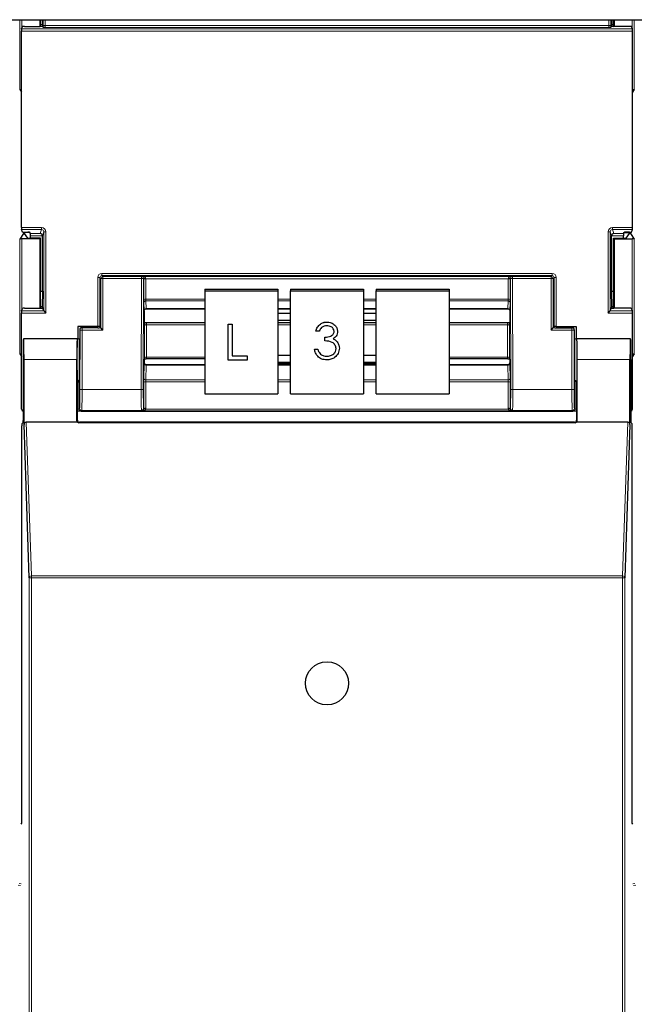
# Paper-space layout 'Blatt3' of a CAD drawing. Header units: millimetres. Extents: x 5 to 418, y 2 to 292.
# Tile 9 of 97: x 89 to 98, y 120 to 136. Entities that reach past the tile are written whole.
import ezdxf

# ---------------------------------------------------------------- set-up
doc = ezdxf.new("R2010")
doc.units = ezdxf.units.MM

psp = doc.layouts.new('Blatt3')

# ---------------------------------------------------------------- linework, layer by layer
at = {"color": 7, "linetype": 'Continuous', "lineweight": 25}
for p, q in [((62.6795, 135.8063), (140.5128, 135.8063)), ((88.8323, 135.8063), (88.8323, 135.7001)), ((88.8432, 135.7001), (88.8432, 135.8063)), ((88.8734, 135.8063), (88.8732, 135.7259)), ((97.958, 135.7259), (97.9578, 135.8063)), ((97.988, 135.7001), (97.988, 135.8063)), ((97.9989, 135.8063), (97.9989, 135.7001)), ((88.5427, 132.4892), (88.5427, 135.6247)), ((88.5433, 135.658), (88.5567, 135.6983)), ((88.59, 135.7001), (88.8412, 135.7001)), ((88.8732, 135.7259), (88.8432, 135.7259)), ((88.8732, 135.7259), (88.8779, 135.7118)), ((88.8745, 135.7018), (88.8779, 135.7118)), ((88.8872, 135.6839), (88.8779, 135.7118)), ((97.944, 135.6839), (97.9533, 135.7118)), ((97.958, 135.7259), (97.9533, 135.7118)), ((97.9567, 135.7018), (97.9533, 135.7118)), ((97.988, 135.7259), (97.958, 135.7259)), ((98.2412, 135.7001), (97.99, 135.7001)), ((98.2879, 135.658), (98.2745, 135.6983)), ((98.2885, 132.4892), (98.2885, 135.6247)), ((88.5148, 134.6905), (88.5427, 134.6486)), ((98.3164, 134.6905), (98.2885, 134.6486)), ((88.573, 132.3928), (88.5148, 132.3055)), ((88.5567, 132.4156), (88.5433, 132.4559)), ((88.59, 132.4139), (88.6433, 132.4139)), ((88.5911, 132.4081), (88.5911, 132.3935)), ((88.6413, 132.3181), (88.5911, 132.3935)), ((88.678, 132.4082), (88.6063, 132.4082)), ((88.6834, 132.392), (88.6766, 132.4122)), ((88.6839, 132.3172), (88.6839, 132.3587)), ((88.8739, 131.4736), (88.8739, 132.357)), ((97.9573, 131.4736), (97.9573, 132.357)), ((98.1473, 132.3172), (98.1473, 132.3587)), ((98.1478, 132.392), (98.1546, 132.4122)), ((98.1532, 132.4082), (98.2249, 132.4082)), ((98.2412, 132.4139), (98.1879, 132.4139)), ((98.1899, 132.3181), (98.2401, 132.3935)), ((98.2401, 132.3935), (98.2401, 132.4081)), ((98.2582, 132.3928), (98.3164, 132.3055)), ((98.2745, 132.4156), (98.2879, 132.4559)), ((88.8323, 132.3063), (88.5481, 132.3063)), ((88.8432, 132.3172), (88.6747, 132.3172)), ((88.8432, 132.3172), (88.8323, 132.3063)), ((88.8323, 132.3063), (88.8323, 131.2001)), ((88.8432, 131.2001), (88.8432, 132.3172)), ((97.988, 132.3172), (97.9989, 132.3063)), ((97.988, 132.3172), (98.1565, 132.3172)), ((97.988, 131.2001), (97.988, 132.3172)), ((97.9989, 132.3063), (98.2831, 132.3063)), ((97.9989, 132.3063), (97.9989, 131.2001)), ((88.8432, 131.4736), (88.8739, 131.4736)), ((88.8739, 131.4736), (88.8732, 131.2259)), ((91.4656, 131.5059), (91.4656, 131.477)), ((91.4656, 131.5059), (92.6323, 131.5059)), ((91.4656, 131.477), (91.4656, 129.8356)), ((91.4656, 131.477), (92.6323, 131.477)), ((92.6323, 131.5059), (92.6323, 131.477)), ((92.6323, 131.477), (92.6323, 129.8356)), ((92.8323, 131.5059), (93.9989, 131.5059)), ((92.8323, 131.5059), (92.8323, 131.477)), ((92.8323, 131.477), (93.9989, 131.477)), ((92.8323, 129.8356), (92.8323, 131.477)), ((93.9989, 131.5059), (93.9989, 131.477)), ((93.9989, 131.477), (93.9989, 129.8356)), ((94.1989, 131.5059), (95.3656, 131.5059)), ((94.1989, 131.5059), (94.1989, 131.477)), ((94.1989, 131.477), (95.3656, 131.477)), ((94.1989, 129.8356), (94.1989, 131.477)), ((95.3656, 131.5059), (95.3656, 131.477)), ((95.3656, 131.477), (95.3656, 129.8356)), ((97.958, 131.2259), (97.9573, 131.4736)), ((97.9573, 131.4736), (97.988, 131.4736)), ((88.8732, 131.2259), (88.8432, 131.2259)), ((88.8732, 131.2259), (88.8779, 131.2118)), ((97.958, 131.2259), (97.9533, 131.2118)), ((97.988, 131.2259), (97.958, 131.2259)), ((88.5427, 129.5903), (88.5427, 131.1247)), ((88.5433, 131.158), (88.5567, 131.1983)), ((88.59, 131.2001), (88.8412, 131.2001)), ((88.8745, 131.2018), (88.8779, 131.2118)), ((88.8958, 131.1581), (88.8779, 131.2118)), ((88.8958, 131.158), (88.9291, 131.1247)), ((90.4989, 131.161), (90.4989, 130.9771)), ((90.4989, 131.161), (90.4989, 131.161)), ((90.532, 131.1928), (91.4656, 131.1928)), ((92.6323, 131.1928), (92.8323, 131.1928)), ((92.8323, 131.1911), (92.6323, 131.1911)), ((92.8323, 131.1151), (92.6323, 131.1151)), ((93.9989, 131.1928), (94.1989, 131.1928)), ((94.1989, 131.1911), (93.9989, 131.1911)), ((94.1989, 131.1151), (93.9989, 131.1151)), ((95.3656, 131.1928), (96.2992, 131.1928)), ((96.3323, 131.161), (96.3323, 130.9771)), ((97.9021, 131.1247), (97.9354, 131.158)), ((97.9354, 131.1581), (97.9533, 131.2118)), ((97.9567, 131.2018), (97.9533, 131.2118)), ((98.2412, 131.2001), (97.99, 131.2001)), ((98.2879, 131.158), (98.2745, 131.1983)), ((98.2885, 129.5903), (98.2885, 131.1247)), ((89.4389, 130.9086), (89.4389, 130.715)), ((89.7578, 130.9086), (89.4389, 130.9086)), ((90.5021, 130.9739), (90.4989, 130.9771)), ((90.5366, 130.9729), (91.4656, 130.9729)), ((91.8409, 130.9468), (91.9015, 130.9468)), ((91.8409, 130.9465), (91.8409, 130.9468)), ((91.8409, 130.3721), (91.8409, 130.9465)), ((91.8409, 130.9465), (91.9015, 130.9465)), ((91.9015, 130.9465), (91.9015, 130.9468)), ((91.9015, 130.9465), (91.9015, 130.4392)), ((92.6323, 131.0126), (92.8323, 131.0126)), ((92.6323, 130.9729), (92.8323, 130.9729)), ((93.4122, 130.9804), (93.4122, 130.9807)), ((93.9989, 131.0126), (94.1989, 131.0126)), ((93.9989, 130.9729), (94.1989, 130.9729)), ((95.3656, 130.9729), (96.2946, 130.9729)), ((96.3291, 130.9739), (96.3323, 130.9771)), ((97.0734, 130.9086), (97.3923, 130.9086)), ((97.3923, 130.9086), (97.3923, 130.715)), ((89.4695, 130.857), (89.4695, 130.3817)), ((89.7581, 130.8903), (89.5028, 130.8903)), ((89.7912, 130.9078), (89.7979, 130.8976)), ((89.7914, 130.8909), (89.7979, 130.8952)), ((89.7979, 130.8976), (89.7979, 130.8952)), ((89.8075, 130.8856), (89.7979, 130.8952)), ((89.8408, 130.8523), (89.8075, 130.8856)), ((93.2386, 130.8331), (93.2386, 130.8334)), ((93.2909, 130.8331), (93.2386, 130.8331)), ((93.5826, 130.8311), (93.5826, 130.8314)), ((96.9904, 130.8523), (97.0237, 130.8856)), ((97.0237, 130.8856), (97.0333, 130.8952)), ((97.04, 130.9078), (97.0333, 130.8976)), ((97.0333, 130.8976), (97.0333, 130.8952)), ((97.0397, 130.8909), (97.0333, 130.8952)), ((97.0731, 130.8903), (97.3284, 130.8903)), ((97.3617, 130.857), (97.3617, 130.3817)), ((88.5747, 130.7128), (88.5725, 130.715)), ((89.4323, 130.715), (88.5725, 130.715)), ((89.4294, 130.715), (88.5754, 130.715)), ((89.4296, 130.7147), (89.4321, 130.7128)), ((89.4323, 130.715), (89.4695, 130.715)), ((93.3807, 130.7374), (93.3807, 130.7376)), ((93.3807, 130.6784), (93.3807, 130.7374)), ((93.5777, 130.6639), (93.5777, 130.6642)), ((97.3617, 130.715), (97.3989, 130.715)), ((98.2587, 130.715), (97.3989, 130.715)), ((97.3991, 130.7128), (97.4016, 130.7147)), ((98.2558, 130.715), (97.4018, 130.715)), ((98.2565, 130.7128), (98.2587, 130.715)), ((88.5148, 130.4739), (88.5427, 130.4319)), ((91.9015, 130.4395), (92.1439, 130.4395)), ((91.9015, 130.4392), (92.1439, 130.4392)), ((92.1439, 130.4392), (92.1439, 130.4395)), ((92.1439, 130.4392), (92.1439, 130.3721)), ((92.8323, 130.4447), (92.6323, 130.4447)), ((93.2161, 130.5462), (93.2685, 130.5462)), ((93.2161, 130.5459), (93.2161, 130.5462)), ((93.2161, 130.5459), (93.2685, 130.5459)), ((93.2685, 130.5459), (93.2685, 130.5462)), ((93.3142, 130.4665), (93.3142, 130.4668)), ((93.6125, 130.5619), (93.6125, 130.5622)), ((94.1989, 130.4447), (93.9989, 130.4447)), ((98.3164, 130.4739), (98.2885, 130.4319)), ((88.5667, 130.3817), (88.5667, 129.4086)), ((88.5812, 129.3446), (88.5812, 130.3817)), ((89.4235, 129.4063), (89.4235, 130.3817)), ((90.5019, 130.3898), (90.4989, 130.3868)), ((90.4989, 130.3868), (90.4989, 130.332)), ((90.4989, 130.332), (90.4989, 130.332)), ((91.4656, 130.2993), (90.5321, 130.2993)), ((91.4656, 130.3908), (90.5362, 130.3908)), ((92.1439, 130.3721), (91.8409, 130.3721)), ((92.6323, 130.3423), (92.8323, 130.3423)), ((92.6323, 130.3241), (92.8323, 130.3241)), ((92.8323, 130.2993), (92.6323, 130.2993)), ((93.4116, 130.4354), (93.4116, 130.4357)), ((93.9989, 130.3423), (94.1989, 130.3423)), ((93.9989, 130.3241), (94.1989, 130.3241)), ((94.1989, 130.2993), (93.9989, 130.2993)), ((96.295, 130.3908), (95.3656, 130.3908)), ((96.2991, 130.2993), (95.3656, 130.2993)), ((96.3293, 130.3898), (96.3323, 130.3868)), ((96.3323, 130.3868), (96.3323, 130.332)), ((96.3323, 130.332), (96.3323, 130.332)), ((97.4077, 129.4063), (97.4077, 130.3817)), ((98.25, 129.3446), (98.25, 130.3817)), ((98.2645, 130.3817), (98.2645, 129.4086)), ((89.4323, 129.415), (89.4323, 130.015)), ((89.4637, 130.0483), (89.4578, 130.0395)), ((97.3675, 130.0483), (97.3734, 130.0395)), ((97.3989, 130.015), (97.3989, 129.415)), ((91.4656, 129.8356), (92.6323, 129.8356)), ((92.8323, 129.8356), (93.9989, 129.8356)), ((94.1989, 129.8356), (95.3656, 129.8356)), ((89.4338, 129.557), (89.4323, 129.557)), ((89.5486, 129.557), (97.2826, 129.557)), ((97.3989, 129.557), (97.3974, 129.557)), ((88.5483, 129.3575), (88.5661, 129.3753)), ((88.665, 126.8986), (88.5812, 129.3446)), ((89.4344, 129.3817), (88.6143, 129.3817)), ((97.3746, 129.3727), (89.4566, 129.3727)), ((97.3656, 129.3817), (89.4656, 129.3817)), ((98.2169, 129.3817), (97.3968, 129.3817)), ((98.25, 129.3446), (98.1662, 126.8986)), ((98.2651, 129.3753), (98.2828, 129.3575)), ((88.5478, 122.9817), (88.5478, 129.3242)), ((98.2834, 122.9817), (98.2834, 129.3242)), ((88.5335, 122.9674), (88.5478, 122.9817)), ((98.2977, 122.9674), (98.2834, 122.9817))]:
    psp.add_line(p, q, dxfattribs=at)
at = {"color": 7, "linetype": 'Continuous', "lineweight": 18}
for p, q in [((88.5148, 134.6905), (88.5148, 135.8063)), ((88.5481, 135.8063), (88.5481, 135.6726)), ((88.887, 135.7142), (88.887, 135.8063)), ((88.9204, 135.8063), (88.9204, 135.7142)), ((97.9108, 135.7142), (97.9108, 135.8063)), ((97.9442, 135.8063), (97.9442, 135.7142)), ((98.2831, 135.6726), (98.2831, 135.8063)), ((98.3164, 135.8063), (98.3164, 134.6905)), ((98.2885, 135.6247), (88.5427, 135.6247)), ((88.5433, 135.658), (98.2879, 135.658)), ((88.887, 135.7142), (88.9204, 135.7142)), ((88.9204, 135.7142), (97.9108, 135.7142)), ((97.9097, 135.6809), (88.9215, 135.6809)), ((97.9442, 135.7142), (97.9108, 135.7142)), ((88.5427, 132.4892), (88.8625, 132.4892)), ((88.8625, 132.4892), (88.8625, 132.4559)), ((97.9687, 132.4892), (98.2885, 132.4892)), ((97.9687, 132.4559), (97.9687, 132.4892)), ((88.8625, 132.4559), (88.5433, 132.4559)), ((88.573, 132.3928), (88.573, 132.4141)), ((88.6063, 132.4139), (88.6063, 132.4082)), ((88.6834, 132.392), (88.8412, 132.392)), ((88.8739, 132.3587), (88.6839, 132.3587)), ((88.8412, 132.392), (88.8625, 132.4559)), ((88.8958, 132.4225), (88.8739, 132.357)), ((88.8958, 131.1581), (88.8958, 132.4225)), ((88.8958, 132.4225), (88.9291, 132.4225)), ((88.9291, 132.4225), (88.9291, 131.1247)), ((97.9021, 131.1247), (97.9021, 132.4225)), ((97.9021, 132.4225), (97.9354, 132.4225)), ((97.9354, 132.4225), (97.9354, 131.1581)), ((97.9573, 132.357), (97.9354, 132.4225)), ((98.1473, 132.3587), (97.9573, 132.3587)), ((98.2879, 132.4559), (97.9687, 132.4559)), ((97.9687, 132.4559), (97.99, 132.392)), ((97.99, 132.392), (98.1478, 132.392)), ((98.2249, 132.4082), (98.2249, 132.4139)), ((98.2582, 132.4141), (98.2582, 132.3928)), ((88.5148, 130.4739), (88.5148, 132.3055)), ((88.5481, 132.3063), (88.5481, 131.1726)), ((98.2831, 131.1726), (98.2831, 132.3063)), ((98.3164, 132.3055), (98.3164, 130.4739)), ((89.8245, 131.7231), (89.8245, 131.7564)), ((89.8245, 131.7564), (97.0067, 131.7564)), ((89.8245, 131.7231), (89.8408, 131.7068)), ((97.0067, 131.7231), (89.8245, 131.7231)), ((89.8408, 131.6734), (89.8408, 131.7068)), ((89.8408, 131.7068), (90.4569, 131.7068)), ((90.4569, 131.7068), (90.4599, 131.7098)), ((90.4569, 131.6734), (90.4569, 131.7068)), ((90.4599, 131.7098), (96.3713, 131.7098)), ((96.3713, 131.7098), (96.3743, 131.7068)), ((96.3743, 131.7068), (96.9904, 131.7068)), ((96.3743, 131.6734), (96.3743, 131.7068)), ((96.9904, 131.7068), (97.0067, 131.7231)), ((96.9904, 131.7068), (96.9904, 131.6734)), ((97.0067, 131.7231), (97.0067, 131.7564)), ((89.7578, 131.6897), (89.7912, 131.6897)), ((89.7578, 130.9086), (89.7578, 131.6897)), ((89.8075, 131.6734), (89.7912, 131.6897)), ((89.7912, 131.6897), (89.7912, 130.9078)), ((89.8408, 131.6734), (89.8075, 131.6734)), ((89.8075, 130.8856), (89.8075, 131.6734)), ((89.8408, 131.6734), (89.8408, 130.8523)), ((90.4569, 131.6734), (89.8408, 131.6734)), ((90.4514, 129.902), (90.4569, 131.6734)), ((90.4569, 131.6734), (90.4902, 131.6733)), ((90.4902, 131.6733), (90.4847, 129.9019)), ((90.4921, 131.6752), (90.4902, 131.6733)), ((90.4921, 131.3397), (90.4921, 131.665)), ((90.5254, 131.6707), (90.5254, 131.3454)), ((96.3058, 131.6707), (90.5254, 131.6707)), ((96.3058, 131.3454), (96.3058, 131.6707)), ((96.341, 131.6733), (96.3391, 131.6752)), ((96.3391, 131.665), (96.3391, 131.3397)), ((96.341, 131.6733), (96.3743, 131.6734)), ((96.3465, 129.9019), (96.341, 131.6733)), ((96.9904, 131.6734), (96.3743, 131.6734)), ((96.3743, 131.6734), (96.3798, 129.902)), ((96.9904, 130.8523), (96.9904, 131.6734)), ((96.9904, 131.6734), (97.0237, 131.6734)), ((97.04, 131.6897), (97.0237, 131.6734)), ((97.0237, 131.6734), (97.0237, 130.8856)), ((97.04, 130.9078), (97.04, 131.6897)), ((97.04, 131.6897), (97.0734, 131.6897)), ((97.0734, 131.6897), (97.0734, 130.9086)), ((90.4983, 131.1636), (90.4927, 131.2887)), ((90.5254, 131.3454), (91.4656, 131.3454)), ((91.4656, 131.3199), (90.526, 131.3199)), ((90.526, 131.3199), (90.5316, 131.1948)), ((92.6323, 131.3454), (92.8323, 131.3454)), ((92.8323, 131.3199), (92.6323, 131.3199)), ((93.9989, 131.3454), (94.1989, 131.3454)), ((94.1989, 131.3199), (93.9989, 131.3199)), ((95.3656, 131.3454), (96.3058, 131.3454)), ((96.3052, 131.3199), (95.3656, 131.3199)), ((96.2996, 131.1948), (96.3052, 131.3199)), ((96.3385, 131.2887), (96.3329, 131.1636)), ((88.9291, 131.1247), (88.5427, 131.1247)), ((88.5433, 131.158), (88.8958, 131.158)), ((90.5316, 131.1948), (91.4656, 131.1948)), ((92.6323, 131.1948), (92.8323, 131.1948)), ((93.9989, 131.1948), (94.1989, 131.1948)), ((95.3656, 131.1948), (96.2996, 131.1948)), ((98.2885, 131.1247), (97.9021, 131.1247)), ((97.9354, 131.158), (98.2879, 131.158)), ((90.5018, 130.4127), (90.5018, 130.9281)), ((90.5352, 130.9338), (90.5352, 130.4183)), ((91.4656, 130.9338), (90.5352, 130.9338)), ((92.8323, 130.9338), (92.6323, 130.9338)), ((94.1989, 130.9338), (93.9989, 130.9338)), ((96.296, 130.9338), (95.3656, 130.9338)), ((96.296, 130.4183), (96.296, 130.9338)), ((96.3293, 130.9281), (96.3293, 130.4127)), ((89.4741, 130.8523), (89.4695, 130.857)), ((89.4741, 129.902), (89.4741, 130.8523)), ((89.5075, 130.8523), (89.4741, 130.8523)), ((89.5028, 130.8903), (89.5075, 130.8856)), ((89.5075, 130.8523), (89.5075, 130.8856)), ((89.5075, 130.8856), (89.8075, 130.8856)), ((89.5075, 130.8523), (89.5075, 129.902)), ((89.8408, 130.8523), (89.5075, 130.8523)), ((97.3237, 130.8523), (96.9904, 130.8523)), ((97.0237, 130.8856), (97.3237, 130.8856)), ((97.3237, 130.8856), (97.3284, 130.8903)), ((97.3237, 130.8523), (97.3237, 130.8856)), ((97.3237, 129.902), (97.3237, 130.8523)), ((97.3237, 130.8523), (97.357, 130.8523)), ((97.3617, 130.857), (97.357, 130.8523)), ((97.357, 130.8523), (97.357, 129.902)), ((89.4321, 130.7148), (89.4654, 130.7148)), ((97.3658, 130.7148), (97.3991, 130.7148)), ((89.4235, 130.3817), (88.5812, 130.3817)), ((90.4927, 130.0821), (90.4983, 130.3171)), ((90.5316, 130.2915), (90.526, 130.0564)), ((90.5316, 130.2915), (91.4656, 130.2915)), ((90.5352, 130.4183), (91.4656, 130.4183)), ((92.6323, 130.2915), (92.8323, 130.2915)), ((93.9989, 130.2915), (94.1989, 130.2915)), ((95.3656, 130.4183), (96.296, 130.4183)), ((95.3656, 130.2915), (96.2996, 130.2915)), ((96.3052, 130.0564), (96.2996, 130.2915)), ((96.3329, 130.3171), (96.3385, 130.0821)), ((98.25, 130.3817), (97.4077, 130.3817)), ((89.4578, 130.0395), (89.4578, 129.5909)), ((90.4921, 129.5988), (90.4921, 130.0194)), ((90.5254, 130.0251), (90.5254, 129.6045)), ((91.4656, 130.0251), (90.5254, 130.0251)), ((90.526, 130.0564), (91.4656, 130.0564)), ((92.6323, 130.0564), (92.8323, 130.0564)), ((92.8323, 130.0251), (92.6323, 130.0251)), ((93.9989, 130.0564), (94.1989, 130.0564)), ((94.1989, 130.0251), (93.9989, 130.0251)), ((95.3656, 130.0564), (96.3052, 130.0564)), ((96.3058, 130.0251), (95.3656, 130.0251)), ((96.3058, 129.6045), (96.3058, 130.0251)), ((96.3391, 130.0194), (96.3391, 129.5988)), ((97.3734, 129.5909), (97.3734, 130.0395)), ((89.5075, 129.902), (89.4741, 129.902)), ((89.5075, 129.902), (90.4514, 129.902)), ((90.4514, 129.902), (90.4847, 129.9019)), ((96.3465, 129.9019), (96.3798, 129.902)), ((96.3798, 129.902), (97.3237, 129.902)), ((97.3237, 129.902), (97.357, 129.902)), ((89.4578, 129.5909), (89.4323, 129.5909)), ((89.4578, 129.5909), (89.469, 129.602)), ((89.5023, 129.5687), (89.4912, 129.5575)), ((90.4556, 129.5687), (89.5023, 129.5687)), ((90.4599, 129.5644), (90.4556, 129.5687)), ((96.3713, 129.5644), (90.4599, 129.5644)), ((90.489, 129.6019), (90.4921, 129.5988)), ((90.5242, 129.5919), (96.3069, 129.5919)), ((96.3391, 129.5988), (96.3422, 129.6019)), ((96.3756, 129.5687), (96.3713, 129.5644)), ((97.3289, 129.5687), (96.3756, 129.5687)), ((97.34, 129.5575), (97.3289, 129.5687)), ((97.3622, 129.602), (97.3734, 129.5909)), ((97.3989, 129.5909), (97.3734, 129.5909)), ((88.6143, 129.3817), (88.6984, 126.9283)), ((89.4235, 129.4063), (89.4323, 129.415)), ((89.4656, 129.3817), (89.4566, 129.3727)), ((97.3746, 129.3727), (97.3656, 129.3817)), ((97.3989, 129.415), (97.4077, 129.4063)), ((98.1328, 126.9283), (98.2169, 129.3817)), ((88.665, 126.8986), (88.6984, 126.8986)), ((88.665, 104.9872), (88.665, 126.8986)), ((88.6984, 126.8986), (88.6984, 126.9283)), ((88.6984, 126.9283), (98.1328, 126.9283)), ((88.6984, 126.8986), (88.6984, 104.9867)), ((98.1328, 126.8986), (88.6984, 126.8986)), ((98.1328, 126.8986), (98.1328, 126.9283)), ((98.1328, 104.9867), (98.1328, 126.8986)), ((98.1328, 126.8986), (98.1662, 126.8986)), ((98.1662, 126.8986), (98.1662, 104.9872)), ((88.5275, 121.9889), (88.4895, 121.9927)), ((88.5014, 122.0182), (88.5335, 122.015)), ((98.2977, 122.015), (98.3298, 122.0182)), ((98.3417, 121.9927), (98.3037, 121.9889))]:
    psp.add_line(p, q, dxfattribs=at)
at = {"color": 7, "linetype": 'Continuous', "lineweight": 25}
psp.add_circle((93.4156, 125.215), 0.3442, dxfattribs=at)
at = {"color": 7, "linetype": 'Continuous', "lineweight": 18}
for centre, radius, start, end in [((89.8408, 131.6734), 0.0333, 90.02044, 179.97956), ((90.4568, 131.6734), 0.0333, 359.84417, 89.97948), ((96.3743, 131.6734), 0.0333, 90.02052, 180.15583), ((96.9904, 131.6734), 0.0333, 0.02044, 89.97956), ((90.5161, 131.2464), 0.4295, 88.75881, 93.20619), ((90.5175, 131.6164), 0.0548, 81.72868, 117.63396), ((96.3151, 131.2464), 0.4295, 86.79381, 91.24119), ((96.3137, 131.6164), 0.0548, 62.36604, 98.27132), ((90.5175, 131.2911), 0.0548, 81.72868, 117.63396), ((90.5253, 131.2873), 0.0326, 88.66024, 177.59954), ((96.3059, 131.2873), 0.0326, 2.40046, 91.33976), ((96.3137, 131.2911), 0.0548, 62.36604, 98.27132), ((90.5309, 131.1622), 0.0326, 88.66024, 177.59954), ((96.3003, 131.1622), 0.0326, 2.40046, 91.33976), ((90.5273, 130.8795), 0.0548, 81.72868, 117.63396), ((96.3039, 130.8795), 0.0548, 62.36604, 98.27132), ((89.5075, 130.8523), 0.0333, 90.02044, 179.97956), ((97.3237, 130.8523), 0.0333, 0.02044, 89.97956), ((90.5286, 130.322), 0.0307, 189.14008, 275.72189), ((90.5273, 130.3641), 0.0548, 81.72868, 117.63396), ((96.3039, 130.3641), 0.0548, 62.36604, 98.27132), ((96.3026, 130.322), 0.0307, 264.27811, 350.85992), ((90.5175, 129.9708), 0.0548, 81.72868, 117.63396), ((90.523, 130.087), 0.0307, 189.14008, 275.72189), ((96.3082, 130.087), 0.0307, 264.27811, 350.85992), ((96.3137, 129.9708), 0.0548, 62.36604, 98.27132), ((89.5023, 129.602), 0.0333, 180.02044, 269.97956), ((90.4556, 129.602), 0.0333, 270.02036, 359.8033), ((90.507, 129.541), 0.0538, 71.31698, 106.71781), ((90.5175, 129.5502), 0.0548, 81.72868, 117.63396), ((96.3137, 129.5502), 0.0548, 62.36604, 98.27132), ((96.3242, 129.541), 0.0538, 73.28219, 108.68302), ((96.3756, 129.602), 0.0333, 180.1967, 269.97964), ((97.3289, 129.602), 0.0333, 270.02044, 359.97956), ((88.6969, 126.8963), 0.032, 87.42531, 175.98585), ((98.1343, 126.8963), 0.032, 4.01415, 92.57469)]:
    psp.add_arc(centre, radius, start, end, dxfattribs=at)
at = {"color": 7, "linetype": 'Continuous', "lineweight": 25}
for centre, major_axis, ratio, start_param, end_param in [((88.5433, 135.6247), (0, 0.0333), 0.0174551, 0.0523599, 1.5707963), ((88.59, 135.6983), (0.0333, 0), 0.0524078, 1.5707963, 3.1241394), ((88.8412, 135.7018), (0.0333, 0), 0.0524078, 4.712389, 6.265732), ((97.99, 135.7018), (0.0333, 0), 0.0524078, 3.1590459, 4.712389), ((98.2412, 135.6983), (0.0333, 0), 0.0524078, 0.0174533, 1.5707963), ((98.2879, 135.6247), (0, 0.0333), 0.0174551, 4.712389, 6.2308254), ((88.5481, 134.6905), (0.0333, 0), 0.0261859, 3.1590459, 4.712389), ((98.2831, 134.6905), (0.0333, 0), 0.0261859, 4.712389, 6.265732), ((88.5433, 132.4892), (0, 0.0333), 0.0174551, 1.5707963, 3.0892328), ((98.2879, 132.4892), (0, 0.0333), 0.0174551, 3.1939525, 4.712389), ((88.59, 132.4156), (0.0333, 0), 0.0524078, 3.1590459, 4.712389), ((88.6063, 132.3927), (0.0333, 0), 0.0261859, 2.045545, 3.1241394), ((88.6063, 132.407), (0.0333, 0), 0.0349208, 1.5707963, 2.045545), ((88.6433, 132.4121), (0.0333, 0), 0.0524078, 0.0174533, 1.5707963), ((88.6833, 132.3587), (0, 0.0333), 0.0174551, 4.712389, 6.2308254), ((88.8412, 132.3587), (-0.0199, 0.0275), 0.9462863, 4.1136959, 5.6321324), ((88.8406, 132.3569), (-0.0105, -0.0317), 0.9984779, 1.8927601, 1.9442066), ((97.99, 132.3587), (0.0199, 0.0275), 0.9462863, 0.6510529, 2.1694894), ((97.9906, 132.3569), (0.0105, -0.0317), 0.9984779, 4.3389788, 4.3904252), ((98.1479, 132.3587), (0, 0.0333), 0.0174551, 0.0523599, 1.5707963), ((98.1879, 132.4121), (0.0333, 0), 0.0524078, 1.5707963, 3.1241394), ((98.2249, 132.407), (0.0333, 0), 0.0349208, 1.0960477, 1.5707963), ((98.2249, 132.3927), (0.0333, 0), 0.0261859, 0.0174533, 1.0960477), ((98.2412, 132.4156), (0.0333, 0), 0.0524078, 4.712389, 6.265732), ((88.5481, 132.3055), (0.0333, 0), 0.0261859, 1.5707963, 3.1241394), ((88.6747, 132.3181), (0.0333, 0), 0.0261859, 3.1590459, 4.712389), ((98.1565, 132.3181), (0.0333, 0), 0.0261859, 4.712389, 6.265732), ((98.2831, 132.3055), (0.0333, 0), 0.0261859, 0.0174533, 1.5707963), ((88.5433, 131.1247), (0, 0.0333), 0.0174551, 0.0523599, 1.5707963), ((88.59, 131.1983), (0.0333, 0), 0.0524078, 1.5707963, 3.1241394), ((88.8412, 131.2018), (0.0333, 0), 0.0524078, 4.712389, 6.265732), ((88.9291, 131.1581), (0.0333, 0), 0.0524078, 3.1590459, 3.1939525), ((90.5322, 131.2261), (0.0002, 0.0333), 0.034909, 3.1418078, 3.3561641), ((96.299, 131.2261), (-0.0002, 0.0333), 0.034909, 2.9270212, 3.1413775), ((97.9021, 131.1581), (0.0333, 0), 0.0524078, 6.2308254, 6.265732), ((97.99, 131.2018), (0.0333, 0), 0.0524078, 3.1590459, 4.712389), ((98.2412, 131.1983), (0.0333, 0), 0.0524078, 0.0174533, 1.5707963), ((98.2879, 131.1247), (0, 0.0333), 0.0174551, 4.712389, 6.2308254), ((89.7578, 130.9078), (0.0333, 0), 0.0261859, 0.0174533, 1.5707963), ((90.503, 130.9397), (0.0002, 0.0667), 0.017455, 1.0317492, 1.745383), ((96.3282, 130.9397), (-0.0002, 0.0667), 0.017455, 4.5378023, 5.2514361), ((97.0734, 130.9078), (0.0333, 0), 0.0261859, 1.5707963, 3.1241394), ((89.5028, 130.857), (-0.0236, 0.0236), 0.9996955, 5.4979394, 7.0684312), ((89.7581, 130.8909), (0.0333, 0), 0.0174551, 4.712389, 6.2570054), ((97.0731, 130.8909), (0.0333, 0), 0.0174551, 3.1677726, 4.712389), ((97.3284, 130.857), (0.0236, 0.0236), 0.9996955, 5.4979394, 7.0684312), ((88.5725, 130.3817), (0, 0.3333), 0.0174551, 0, 1.5707963), ((88.5754, 130.3817), (0, 0.3333), 0.0174551, 4.712389, 6.3990863), ((89.4294, 130.3817), (0, 0.3333), 0.0174551, 6.2415702, 7.8539816), ((89.4323, 130.3817), (0, 0.3667), 0.0174551, 0.4315851, 3.1400061), ((89.4323, 130.3817), (0, 0.3333), 0.0174551, 0, 0.0349066), ((89.4656, 130.3817), (0, 0.3333), 0.0192006, 0.0349066, 2.9822903), ((97.3989, 130.3817), (0, 0.3333), 0.0174551, 6.2482787, 6.2831853), ((97.4018, 130.3817), (0, 0.3333), 0.0174551, 4.712389, 6.3248004), ((98.2558, 130.3817), (0, 0.3333), 0.0174551, 6.1672844, 7.8539816), ((98.2587, 130.3817), (0, 0.3333), 0.0174551, 4.712389, 6.2831853), ((88.5481, 130.4739), (0.0333, 0), 0.0261859, 3.1590459, 4.712389), ((98.2831, 130.4739), (0.0333, 0), 0.0261859, 4.712389, 6.265732), ((89.4637, 130.3817), (0, 0.3333), 0.0174551, 3.1677726, 4.712389), ((90.503, 130.4242), (0.0002, 0.0667), 0.017455, 1.745383, 2.1135034), ((96.3282, 130.4242), (-0.0002, 0.0667), 0.017455, 4.1696819, 4.5378023), ((97.3675, 130.3817), (0, 0.3333), 0.0174551, 1.5707963, 3.1154127), ((89.4245, 130.0395), (0.0333, 0), 0.0261859, 5.3096812, 6.265732), ((88.5761, 129.5903), (-0.0236, -0.0236), 0.9996955, 5.4979394, 6.783802), ((98.2551, 129.5903), (0.0236, -0.0236), 0.9996955, 5.7825687, 7.0684312), ((88.5484, 129.3242), (0, 0.0333), 0.0174551, 0.0174533, 1.5707963), ((88.5661, 129.4086), (0, 0.0333), 0.0174551, 3.1590459, 4.712389), ((88.6146, 129.3443), (-0.0013, 0.0374), 0.8908988, 6.2526748, 7.8155478), ((89.4569, 129.4063), (0.0236, 0.0236), 0.9996955, 2.3563468, 3.1864609), ((89.4656, 129.415), (-0.0236, -0.0236), 0.9996955, 5.4979394, 7.0684312), ((89.4577, 129.4072), (0.0137, 0.032), 0.9516992, 2.7872637, 3.5276413), ((97.3656, 129.415), (-0.0236, 0.0236), 0.9996955, 2.3563468, 3.9268385), ((97.3734, 129.4072), (-0.0137, 0.032), 0.9516992, 2.755544, 3.4959216), ((97.3743, 129.4063), (-0.0236, 0.0236), 0.9996955, 3.0967244, 3.9268385), ((98.2166, 129.3443), (0.0013, 0.0374), 0.8908988, 4.7508228, 6.3136958), ((98.2651, 129.4086), (0, 0.0333), 0.0174551, 1.5707963, 3.1241394), ((98.2828, 129.3242), (0, 0.0333), 0.0174551, 4.712389, 6.265732)]:
    psp.add_ellipse(centre, major_axis=major_axis, ratio=ratio, start_param=start_param, end_param=end_param, dxfattribs=at)
at = {"color": 7, "linetype": 'Continuous', "lineweight": 18}
for centre, major_axis, ratio, start_param, end_param in [((88.8882, 135.7142), (0, 0.0667), 0.0174551, 1.5707963, 2.0425627), ((88.9215, 135.7142), (0, 0.0333), 0.0349101, 1.5707963, 3.0892328), ((97.9097, 135.7142), (0, 0.0333), 0.0349101, 3.1939525, 4.712389), ((97.943, 135.7142), (0, 0.0667), 0.0174551, 4.2406227, 4.712389), ((88.8624, 132.4224), (-0.0211, -0.0633), 0.9984779, 1.8927601, 3.462643), ((97.9688, 132.4224), (0.0211, -0.0633), 0.9984779, 2.8205423, 4.3904252), ((88.8624, 132.4224), (0.0106, 0.0318), 0.9954497, 5.0343527, 6.6042357), ((97.9688, 132.4224), (-0.0106, 0.0318), 0.9954497, 5.962135, 7.5320179), ((89.8245, 131.6897), (0.0472, -0.0472), 0.9996955, 2.3563468, 3.9268385), ((89.8245, 131.6897), (-0.0236, 0.0236), 0.999087, 5.4979394, 7.0684312), ((90.4599, 131.6765), (-0.0126, 0.0311), 0.9515581, 4.3066748, 5.8802434), ((90.4599, 131.6765), (0.0655, -0.0008), 0.5086981, 0.0033224, 1.576891), ((96.3713, 131.6765), (0.0655, 0.0008), 0.5086981, 1.5647017, 3.1382703), ((96.3713, 131.6765), (0.0126, 0.0311), 0.9515581, 0.4029419, 1.9765105), ((97.0067, 131.6897), (-0.0472, -0.0472), 0.9996955, 2.3563468, 3.9268385), ((97.0067, 131.6897), (0.0236, 0.0236), 0.999087, 5.4979394, 7.0684312), ((90.4933, 131.6766), (0.0002, 0.0667), 0.017455, 1.5910756, 1.745383), ((90.5266, 131.6765), (0.0002, 0.0333), 0.034909, 1.591237, 1.7455444), ((96.3046, 131.6765), (-0.0002, 0.0333), 0.034909, 4.5376409, 4.6919483), ((96.3379, 131.6766), (-0.0002, 0.0667), 0.017455, 4.5378023, 4.6921097), ((90.4933, 131.3513), (0.0002, 0.0667), 0.017455, 1.745383, 2.7925805), ((90.5266, 131.3512), (0.0002, 0.0333), 0.034909, 1.7455444, 2.792742), ((96.3046, 131.3512), (-0.0002, 0.0333), 0.034909, 3.4904434, 4.5376409), ((96.3379, 131.3513), (-0.0002, 0.0667), 0.017455, 3.4906048, 4.5378023), ((90.4989, 131.2262), (0.0002, 0.0667), 0.017455, 2.7925805, 3.3471363), ((90.5322, 131.2261), (0.0002, 0.0333), 0.034909, 2.792742, 3.1418078), ((96.299, 131.2261), (-0.0002, 0.0333), 0.034909, 3.1413775, 3.4904434), ((96.3323, 131.2262), (-0.0002, 0.0667), 0.017455, 2.936049, 3.4906048), ((90.5364, 130.9396), (0.0002, 0.0333), 0.034909, 6.2659472, 8.0287297), ((96.2948, 130.9396), (-0.0002, 0.0333), 0.034909, 4.5376409, 6.3004235), ((97.3656, 130.3817), (0, 0.3333), 0.0192006, 3.300895, 6.2482787), ((97.3989, 130.3817), (0, 0.3667), 0.0174551, 3.1431792, 5.8516002), ((90.4989, 130.266), (0.0002, 0.0667), 0.017455, 0.1436297, 0.6981854), ((90.5322, 130.2659), (0.0002, 0.0333), 0.034909, 0.1349247, 0.6983468), ((90.5364, 130.4241), (0.0002, 0.0333), 0.034909, 1.7455444, 3.1592611), ((96.2948, 130.4241), (-0.0002, 0.0333), 0.034909, 3.1239242, 4.5376409), ((96.299, 130.2659), (-0.0002, 0.0333), 0.034909, 5.5848385, 6.1482606), ((96.3323, 130.266), (-0.0002, 0.0667), 0.017455, 5.5849999, 6.1395556), ((90.4933, 130.031), (0.0002, 0.0667), 0.017455, 0.6981854, 1.745383), ((90.5266, 130.0309), (0.0002, 0.0333), 0.034909, 0.6983468, 1.7455444), ((96.3046, 130.0309), (-0.0002, 0.0333), 0.034909, 4.5376409, 5.5848385), ((96.3379, 130.031), (-0.0002, 0.0667), 0.017455, 4.5378023, 5.5849999), ((89.4689, 129.902), (0, 0.3), 0.0174551, 3.1590459, 4.712389), ((89.5022, 129.902), (0, 0.3333), 0.0157096, 3.1590459, 4.712389), ((90.4566, 129.902), (0.0009, 0.3333), 0.0157095, 1.5708399, 3.1241829), ((90.49, 129.9019), (0.0009, 0.3), 0.017455, 1.5708501, 3.1241931), ((96.3412, 129.9019), (-0.0009, 0.3), 0.017455, 3.1589922, 4.7123352), ((96.3746, 129.902), (-0.0009, 0.3333), 0.0157095, 3.1590024, 4.7123455), ((97.329, 129.902), (0, 0.3333), 0.0157096, 1.5707963, 3.1241394), ((97.3623, 129.902), (0, 0.3), 0.0174551, 1.5707963, 3.1241394), ((89.4912, 129.5909), (0.0236, 0.0236), 0.999087, 2.3563468, 3.9268385), ((90.4599, 129.5977), (0.0127, 0.0311), 0.9517046, 3.5460728, 4.9248829), ((90.4599, 129.5977), (0.0655, 0.0008), 0.5086435, 4.7062961, 6.0851062), ((90.4588, 129.5989), (-0.0139, 0.0306), 0.9906893, 4.0958032, 4.284408), ((90.4588, 129.6047), (-0.0271, 0.0612), 0.995438, 4.1059053, 4.2945101), ((96.3724, 129.6047), (0.0271, 0.0612), 0.995438, 1.9886753, 2.17728), ((96.3713, 129.5977), (0.0655, -0.0008), 0.5086435, 3.3396717, 4.7184819), ((96.3724, 129.5989), (0.0139, 0.0306), 0.9906893, 1.9987773, 2.1873821), ((96.3713, 129.5977), (-0.0127, 0.0311), 0.9517046, 1.3583024, 2.7371125), ((97.34, 129.5909), (0.0236, -0.0236), 0.999087, 5.4979394, 7.0684312)]:
    psp.add_ellipse(centre, major_axis=major_axis, ratio=ratio, start_param=start_param, end_param=end_param, dxfattribs=at)
at = {"color": 7, "linetype": 'Continuous', "lineweight": 25}
for points, knots in [([(88.9215, 135.6809), (88.9213, 135.6809), (88.9146, 135.6813), (88.9024, 135.6819), (88.8897, 135.6829), (88.8879, 135.6836), (88.8872, 135.6839)], [0, 0, 0, 0, 0.0069027, 0.4128976, 0.7521669, 1, 1, 1, 1]), ([(97.944, 135.6839), (97.9433, 135.6836), (97.9415, 135.6829), (97.9288, 135.6819), (97.9166, 135.6813), (97.9098, 135.6809), (97.9097, 135.6809)], [0, 0, 0, 0, 0.2478331, 0.5871024, 0.9930973, 1, 1, 1, 1]), ([(90.4991, 131.1638), (90.4991, 131.1638), (90.4991, 131.1639), (90.4992, 131.165), (90.4996, 131.1674), (90.501, 131.1723), (90.505, 131.18), (90.5131, 131.1877), (90.5231, 131.1924), (90.5295, 131.1923), (90.5321, 131.1923)], [0, 0, 0, 0, 0.0589879, 0.1238611, 0.1744013, 0.2546619, 0.4160732, 0.6475644, 0.8604761, 1, 1, 1, 1]), ([(96.2992, 131.1923), (96.3009, 131.1924), (96.3064, 131.1928), (96.3146, 131.1895), (96.3222, 131.1841), (96.3271, 131.1781), (96.33, 131.1726), (96.3314, 131.1682), (96.3319, 131.1656), (96.3321, 131.1644), (96.3321, 131.1638), (96.3321, 131.1638), (96.3321, 131.1638)], [0, 0, 0, 0, 0.0928952, 0.2989097, 0.4649094, 0.604912, 0.7214194, 0.8102341, 0.8649665, 0.9068795, 0.9568689, 1, 1, 1, 1]), ([(90.5021, 130.9739), (90.5029, 130.9738), (90.5047, 130.9736), (90.5174, 130.9733), (90.5297, 130.973), (90.5365, 130.9729), (90.5366, 130.9729)], [0, 0, 0, 0, 0.24730847, 0.58544299, 0.9931125, 1, 1, 1, 1]), ([(93.2386, 130.8334), (93.2453, 130.8555), (93.2587, 130.8996), (93.3033, 130.9484), (93.3572, 130.9765), (93.3939, 130.9793), (93.4122, 130.9807)], [0, 0, 0, 0, 0.2802877, 0.5596797, 0.7797465, 1, 1, 1, 1]), ([(93.2386, 130.8331), (93.2453, 130.8552), (93.2587, 130.8993), (93.3033, 130.9481), (93.3572, 130.9762), (93.3939, 130.979), (93.4122, 130.9804)], [0, 0, 0, 0, 0.2802877, 0.5596797, 0.7797465, 1, 1, 1, 1]), ([(93.4129, 130.9215), (93.3977, 130.9203), (93.3675, 130.9179), (93.3192, 130.8892), (93.3017, 130.8544), (93.2909, 130.8331)], [0, 0, 0, 0, 0.280636, 0.5603644, 1, 1, 1, 1]), ([(93.4122, 130.9807), (93.4358, 130.9782), (93.483, 130.9732), (93.5395, 130.9363), (93.5754, 130.8862), (93.5802, 130.8497), (93.5826, 130.8314)], [0, 0, 0, 0, 0.280085, 0.5598683, 0.7800992, 1, 1, 1, 1]), ([(93.4122, 130.9804), (93.4358, 130.9779), (93.483, 130.9729), (93.5395, 130.936), (93.5754, 130.8859), (93.5802, 130.8494), (93.5826, 130.8311)], [0, 0, 0, 0, 0.280085, 0.5598683, 0.7800992, 1, 1, 1, 1]), ([(93.5302, 130.8314), (93.5273, 130.8464), (93.5213, 130.8766), (93.4767, 130.9138), (93.4371, 130.9186), (93.4129, 130.9215)], [0, 0, 0, 0, 0.278859, 0.5600742, 1, 1, 1, 1]), ([(96.2946, 130.9729), (96.2947, 130.9729), (96.3015, 130.973), (96.3137, 130.9733), (96.3265, 130.9736), (96.3283, 130.9738), (96.3291, 130.9739)], [0, 0, 0, 0, 0.0068875, 0.41455701, 0.75269153, 1, 1, 1, 1]), ([(93.3807, 130.7376), (93.4136, 130.7406), (93.463, 130.7451), (93.5114, 130.7789), (93.5279, 130.8074), (93.5295, 130.8236), (93.5302, 130.8317)], [0, 0, 0, 0, 0.49941848, 0.74901596, 0.87454371, 1, 1, 1, 1]), ([(93.3807, 130.7374), (93.4136, 130.7404), (93.463, 130.7449), (93.5114, 130.7786), (93.5279, 130.8072), (93.5295, 130.8233), (93.5302, 130.8314)], [0, 0, 0, 0, 0.4994185, 0.749016, 0.8745437, 1, 1, 1, 1]), ([(93.5826, 130.8311), (93.5816, 130.8179), (93.5797, 130.7913), (93.5587, 130.7472), (93.5312, 130.726), (93.5145, 130.713)], [0, 0, 0, 0, 0.2805082, 0.5607923, 1, 1, 1, 1]), ([(89.4321, 130.7128), (89.4365, 130.7132), (89.4422, 130.7137), (89.452, 130.7142), (89.4561, 130.7144), (89.4589, 130.7146), (89.4607, 130.7147), (89.462, 130.7147), (89.4629, 130.7148), (89.4635, 130.7148), (89.464, 130.7148), (89.4644, 130.7148), (89.4648, 130.7148), (89.4651, 130.7148), (89.4653, 130.7148), (89.4654, 130.7148), (89.4654, 130.7148)], [0, 0, 0, 0, 0.54992937, 0.70434334, 0.80621482, 0.87299381, 0.91666652, 0.94523052, 0.96395232, 0.9762787, 0.98445914, 0.98996088, 0.99561253, 0.99784007, 0.99963165, 1, 1, 1, 1]), ([(93.5602, 130.5569), (93.5593, 130.5669), (93.5576, 130.587), (93.5394, 130.6232), (93.4852, 130.6727), (93.4225, 130.6761), (93.3807, 130.6784)], [0, 0, 0, 0, 0.125587, 0.2511907, 0.500605, 1, 1, 1, 1]), ([(93.5145, 130.7132), (93.528, 130.7063), (93.5523, 130.6938), (93.5699, 130.6733), (93.5777, 130.6642)], [0, 0, 0, 0, 0.5597945, 1, 1, 1, 1]), ([(93.5145, 130.713), (93.528, 130.706), (93.5523, 130.6935), (93.5699, 130.673), (93.5777, 130.6639)], [0, 0, 0, 0, 0.5597945, 1, 1, 1, 1]), ([(93.5777, 130.6642), (93.5889, 130.6466), (93.6089, 130.6152), (93.6114, 130.5784), (93.6125, 130.5622)], [0, 0, 0, 0, 0.5594191, 1, 1, 1, 1]), ([(93.5777, 130.6639), (93.5889, 130.6464), (93.6089, 130.6149), (93.6114, 130.5781), (93.6125, 130.5619)], [0, 0, 0, 0, 0.5594191, 1, 1, 1, 1]), ([(97.3658, 130.7148), (97.3659, 130.7148), (97.3661, 130.7148), (97.3665, 130.7148), (97.3674, 130.7148), (97.3698, 130.7147), (97.3779, 130.7143), (97.39, 130.7136), (97.3964, 130.713), (97.3991, 130.7128)], [0, 0, 0, 0, 0.00188884, 0.00444598, 0.01116793, 0.04088886, 0.15868711, 0.62967089, 1, 1, 1, 1]), ([(93.4107, 130.3765), (93.3839, 130.3788), (93.3305, 130.3834), (93.2673, 130.4275), (93.2307, 130.4855), (93.221, 130.5257), (93.2161, 130.5459)], [0, 0, 0, 0, 0.2798859, 0.55897854, 0.77926287, 1, 1, 1, 1]), ([(93.2685, 130.5462), (93.2738, 130.5295), (93.2833, 130.4997), (93.3048, 130.4768), (93.3142, 130.4668)], [0, 0, 0, 0, 0.5606944, 1, 1, 1, 1]), ([(93.2685, 130.5459), (93.2738, 130.5292), (93.2833, 130.4994), (93.3048, 130.4765), (93.3142, 130.4665)], [0, 0, 0, 0, 0.5606944, 1, 1, 1, 1]), ([(93.3142, 130.4668), (93.3309, 130.4564), (93.3609, 130.4379), (93.3961, 130.4364), (93.4116, 130.4357)], [0, 0, 0, 0, 0.558748, 1, 1, 1, 1]), ([(93.3142, 130.4665), (93.3309, 130.4561), (93.3609, 130.4377), (93.3961, 130.4361), (93.4116, 130.4354)], [0, 0, 0, 0, 0.558748, 1, 1, 1, 1]), ([(93.6125, 130.5619), (93.6083, 130.5337), (93.5999, 130.4773), (93.5452, 130.4153), (93.4785, 130.3816), (93.4333, 130.3782), (93.4107, 130.3765)], [0, 0, 0, 0, 0.279304, 0.5588383, 0.779277, 1, 1, 1, 1]), ([(93.4116, 130.4357), (93.4319, 130.437), (93.4722, 130.4397), (93.5211, 130.4695), (93.5543, 130.5104), (93.5582, 130.5416), (93.5602, 130.5572)], [0, 0, 0, 0, 0.2805991, 0.5601509, 0.7803026, 1, 1, 1, 1]), ([(93.4116, 130.4354), (93.4319, 130.4367), (93.4722, 130.4394), (93.5211, 130.4692), (93.5543, 130.5101), (93.5582, 130.5413), (93.5602, 130.5569)], [0, 0, 0, 0, 0.2805991, 0.5601509, 0.7803026, 1, 1, 1, 1]), ([(90.4989, 130.332), (90.4993, 130.3283), (90.5, 130.3208), (90.5058, 130.311), (90.5143, 130.3035), (90.5231, 130.2999), (90.5292, 130.299), (90.5317, 130.299), (90.5323, 130.299)], [0, 0, 0, 0, 0.2147108, 0.4294223, 0.6441235, 0.8588478, 0.9659952, 1, 1, 1, 1]), ([(90.5078, 130.31), (90.5065, 130.3115), (90.5038, 130.3145), (90.5013, 130.3196), (90.4999, 130.3239), (90.4994, 130.3265), (90.4992, 130.3274), (90.4992, 130.3277), (90.4992, 130.3278)], [0, 0, 0, 0, 0.2517316, 0.5254353, 0.7337081, 0.8618917, 0.9605601, 1, 1, 1, 1]), ([(90.5362, 130.3908), (90.5361, 130.3908), (90.5293, 130.3907), (90.5172, 130.3905), (90.5044, 130.3901), (90.5027, 130.3899), (90.5019, 130.3898)], [0, 0, 0, 0, 0.0069093, 0.4121797, 0.7519393, 1, 1, 1, 1]), ([(90.5321, 130.2998), (90.5303, 130.2997), (90.5248, 130.2993), (90.5167, 130.3027), (90.5104, 130.3067), (90.5082, 130.3096), (90.5078, 130.31)], [0, 0, 0, 0, 0.1914603, 0.6026864, 0.9342801, 1, 1, 1, 1]), ([(96.3293, 130.3898), (96.3285, 130.3899), (96.3268, 130.3901), (96.314, 130.3905), (96.3019, 130.3907), (96.2951, 130.3908), (96.295, 130.3908)], [0, 0, 0, 0, 0.2480607, 0.5878203, 0.9930907, 1, 1, 1, 1]), ([(96.2989, 130.299), (96.2995, 130.299), (96.302, 130.299), (96.3081, 130.2999), (96.3169, 130.3035), (96.3254, 130.311), (96.3312, 130.3208), (96.3319, 130.3283), (96.3323, 130.332)], [0, 0, 0, 0, 0.0340048, 0.1411522, 0.3558765, 0.5705777, 0.7852892, 1, 1, 1, 1]), ([(96.332, 130.3278), (96.332, 130.3275), (96.3319, 130.3268), (96.3313, 130.324), (96.3297, 130.3189), (96.3254, 130.3113), (96.3174, 130.3041), (96.3077, 130.2996), (96.3014, 130.2997), (96.299, 130.2998)], [0, 0, 0, 0, 0.05946162, 0.11547023, 0.22458483, 0.38711129, 0.62827331, 0.85910973, 1, 1, 1, 1]), ([(89.4637, 130.0483), (89.4635, 130.0483), (89.4617, 130.0482), (89.4562, 130.0473), (89.4476, 130.0438), (89.4391, 130.0362), (89.4334, 130.0263), (89.4326, 130.0188), (89.4323, 130.015)], [0, 0, 0, 0, 0.0099195, 0.1088769, 0.3316896, 0.5544681, 0.7772339, 1, 1, 1, 1]), ([(89.5486, 129.557), (89.5429, 129.557), (89.5287, 129.5569), (89.5136, 129.5568), (89.5018, 129.5566), (89.4953, 129.5565), (89.4894, 129.5565), (89.4813, 129.5566), (89.4693, 129.5568), (89.452, 129.5569), (89.4387, 129.557), (89.4338, 129.557)], [0, 0, 0, 0, 0.1330621, 0.3342914, 0.4091609, 0.4846928, 0.5105639, 0.5438591, 0.6869367, 0.8831699, 1, 1, 1, 1]), ([(89.4912, 129.5575), (89.4913, 129.5575), (89.4978, 129.5574), (89.5099, 129.5572), (89.5295, 129.557), (89.5429, 129.557), (89.5486, 129.557)], [0, 0, 0, 0, 0.00696, 0.4064555, 0.7501921, 1, 1, 1, 1]), ([(97.2826, 129.557), (97.2883, 129.557), (97.3017, 129.557), (97.3213, 129.5572), (97.3334, 129.5574), (97.3399, 129.5575), (97.34, 129.5575)], [0, 0, 0, 0, 0.2498079, 0.5935445, 0.99304, 1, 1, 1, 1]), ([(97.3974, 129.557), (97.3918, 129.557), (97.3776, 129.5569), (97.3625, 129.5568), (97.3506, 129.5566), (97.3442, 129.5565), (97.3383, 129.5565), (97.3302, 129.5566), (97.3182, 129.5568), (97.3009, 129.5569), (97.2876, 129.557), (97.2826, 129.557)], [0, 0, 0, 0, 0.1330646, 0.3341643, 0.4090242, 0.4845468, 0.5104177, 0.543717, 0.6868876, 0.8832255, 1, 1, 1, 1])]:
    psp.add_open_spline(points, degree=3, knots=knots, dxfattribs=at)
psp.add_open_spline([(97.3656, 130.0484), (97.37, 130.0479), (97.3787, 130.0469), (97.3897, 130.0391), (97.3974, 130.0281), (97.3984, 130.0194), (97.3989, 130.015)], degree=3, dxfattribs=at)

doc.saveas('drawing.dxf')
